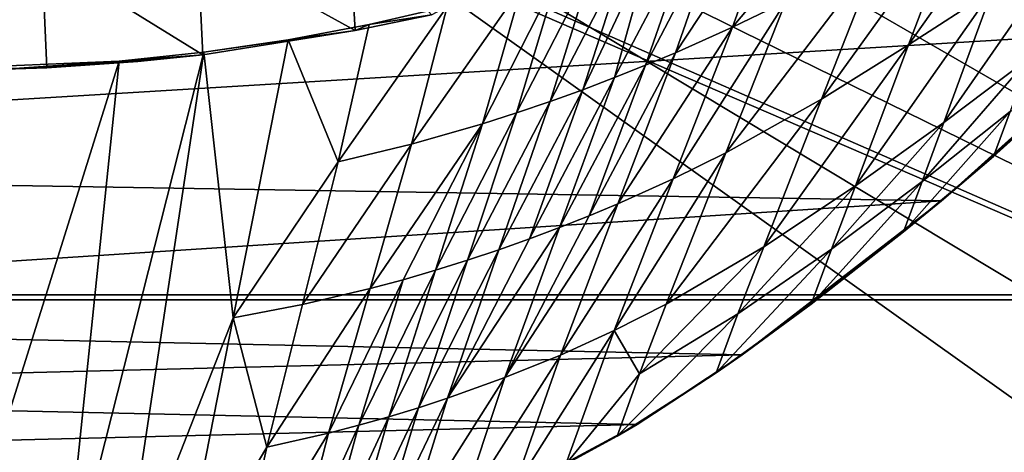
# Model space of a CAD drawing. Header units: metres. Extents: x -1004 to 0, y -808 to 0.
# Tile 86 of 122: x -394 to -219, y -222 to -145. Entities that reach past the tile are written whole.
import ezdxf

# ---------------------------------------------------------------- set-up
doc = ezdxf.new("R2010")
doc.units = ezdxf.units.M

msp = doc.modelspace()

# ---------------------------------------------------------------- linework, layer by layer
at = {"layer": 'top'}
for points in [[(-594.247375, -171.585114, 661.909546), (-196.308548, -147.470947, 662.541565), (-531.962463, -59.26767, 664.851257)], [(-196.308548, -147.470947, 662.541565), (-191.884094, -88.40519, 664.088562), (-531.962463, -59.26767, 664.851257)], [(-220.697571, -140.018784, 525.43927), (-235.636978, -149.734512, 511.679871), (-212.074219, -116.441025, 474.098572)], [(-235.636978, -149.734512, 511.679871), (-226.139175, -124.600067, 453.527283), (-212.074219, -116.441025, 474.098572)], [(-268.853699, -126.936325, 320.339417), (-258.516846, -122.654999, 331.208344), (-277.294708, -151.106461, 397.275604)], [(-277.294708, -151.106461, 397.275604), (-258.516846, -122.654999, 331.208344), (-267.085266, -146.541382, 405.423553)], [(-267.085266, -146.541382, 405.423553), (-258.516846, -122.654999, 331.208344), (-252.857254, -129.519943, 378.431458)], [(-235.636978, -149.734512, 511.679871), (-251.187073, -159.420471, 498.1828), (-226.139175, -124.600067, 453.527283)], [(-251.187073, -159.420471, 498.1828), (-240.855148, -133.044434, 433.242493), (-226.139175, -124.600067, 453.527283)], [(-362.65152, -131.612823, 256.087219), (-335.602631, -127.759003, 261.909271), (-334.486603, -147.170731, 265.484619)], [(-335.602631, -127.759003, 261.909271), (-320.848877, -144.340042, 267.085724), (-334.486603, -147.170731, 265.484619)], [(-274.164886, -129.010269, 315.341614), (-268.853699, -126.936325, 320.339417), (-282.651886, -153.352249, 393.428741)], [(-282.651886, -153.352249, 393.428741), (-268.853699, -126.936325, 320.339417), (-277.294708, -151.106461, 397.275604)], [(-281.58197, -131.760941, 308.949493), (-274.164886, -129.010269, 315.341614), (-288.171051, -155.559418, 389.738251)], [(-288.171051, -155.559418, 389.738251), (-274.164886, -129.010269, 315.341614), (-282.651886, -153.352249, 393.428741)], [(-257.581085, -141.950699, 414.153442), (-267.085266, -146.541382, 405.423553), (-252.857254, -129.519943, 378.431458)], [(-390.462463, -133.661896, 253.394547), (-362.65152, -131.612823, 256.087219), (-361.70752, -151.482071, 259.95639)], [(-362.65152, -131.612823, 256.087219), (-334.486603, -147.170731, 265.484619), (-361.70752, -151.482071, 259.95639)], [(-285.968109, -133.307892, 305.463562), (-281.58197, -131.760941, 308.949493), (-293.847321, -157.717575, 386.20813)], [(-293.847321, -157.717575, 386.20813), (-281.58197, -131.760941, 308.949493), (-288.171051, -155.559418, 389.738251)], [(-220.697571, -140.018784, 525.43927), (-206.373169, -130.540009, 539.489563), (-229.320923, -163.596527, 576.779968)], [(-206.373169, -130.540009, 539.489563), (-214.077515, -152.068741, 583.932983), (-229.320923, -163.596527, 576.779968)], [(-292.034332, -135.351196, 300.969238), (-285.968109, -133.307892, 305.463562), (-299.675751, -159.816452, 382.842499)], [(-299.675751, -159.816452, 382.842499), (-285.968109, -133.307892, 305.463562), (-293.847321, -157.717575, 386.20813)], [(-251.187073, -159.420471, 498.1828), (-268.271698, -168.992706, 485.511444), (-240.855148, -133.044434, 433.242493)], [(-268.271698, -168.992706, 485.511444), (-257.581085, -141.950699, 414.153442), (-240.855148, -133.044434, 433.242493)], [(-418.364258, -133.888443, 253.016449), (-390.462463, -133.661896, 253.394547), (-417.660858, -154.146637, 256.569244)], [(-417.660858, -154.146637, 256.569244), (-390.462463, -133.661896, 253.394547), (-389.556183, -153.841599, 256.956024)], [(-390.462463, -133.661896, 253.394547), (-361.70752, -151.482071, 259.95639), (-389.556183, -153.841599, 256.956024)], [(-298.282776, -137.34053, 296.705292), (-292.034332, -135.351196, 300.969238), (-305.651062, -161.845917, 379.645752)], [(-305.651062, -161.845917, 379.645752), (-292.034332, -135.351196, 300.969238), (-299.675751, -159.816452, 382.842499)], [(-304.706329, -139.264771, 292.67749), (-298.282776, -137.34053, 296.705292), (-311.7677, -163.796173, 376.622467)], [(-311.7677, -163.796173, 376.622467), (-298.282776, -137.34053, 296.705292), (-305.651062, -161.845917, 379.645752)], [(-318.046661, -142.872925, 285.35437), (-304.706329, -139.264771, 292.67749), (-324.400024, -167.423355, 371.116028)], [(-324.400024, -167.423355, 371.116028), (-304.706329, -139.264771, 292.67749), (-311.7677, -163.796173, 376.622467)], [(-229.320923, -163.596527, 576.779968), (-245.134796, -174.868958, 569.832458), (-220.697571, -140.018784, 525.43927)], [(-245.134796, -174.868958, 569.832458), (-235.636978, -149.734512, 511.679871), (-220.697571, -140.018784, 525.43927)], [(-268.271698, -168.992706, 485.511444), (-277.65741, -173.636124, 479.710083), (-257.581085, -141.950699, 414.153442)], [(-277.65741, -173.636124, 479.710083), (-267.085266, -146.541382, 405.423553), (-257.581085, -141.950699, 414.153442)], [(-331.990295, -146.086685, 279.045288), (-318.046661, -142.872925, 285.35437), (-337.517853, -170.628036, 366.363953)], [(-337.517853, -170.628036, 366.363953), (-318.046661, -142.872925, 285.35437), (-324.400024, -167.423355, 371.116028)], [(-318.046661, -142.872925, 285.35437), (-331.990295, -146.086685, 279.045288), (-320.848877, -144.340042, 267.085724)], [(-320.848877, -144.340042, 267.085724), (-331.990295, -146.086685, 279.045288), (-334.486603, -147.170731, 265.484619)], [(-229.7612, -177.557999, 661.75354), (-196.308548, -147.470947, 662.541565), (-594.247375, -171.585114, 661.909546)], [(-334.486603, -147.170731, 265.484619), (-361.534515, -151.034119, 269.596375), (-361.70752, -151.482071, 259.95639)], [(-334.486603, -147.170731, 265.484619), (-346.455231, -148.818436, 273.79599), (-361.534515, -151.034119, 269.596375)], [(-346.455231, -148.818436, 273.79599), (-331.990295, -146.086685, 279.045288), (-337.517853, -170.628036, 366.363953)], [(-331.990295, -146.086685, 279.045288), (-346.455231, -148.818436, 273.79599), (-334.486603, -147.170731, 265.484619)], [(-277.65741, -173.636124, 479.710083), (-287.564789, -178.109467, 474.292084), (-267.085266, -146.541382, 405.423553)], [(-287.564789, -178.109467, 474.292084), (-277.294708, -151.106461, 397.275604), (-267.085266, -146.541382, 405.423553)], [(-229.7612, -177.557999, 661.75354), (-204.886765, -155.62587, 628.364929), (-196.308548, -147.470947, 662.541565)], [(-361.534515, -151.034119, 269.596375), (-346.455231, -148.818436, 273.79599), (-356.24649, -198.476288, 451.07196)], [(-346.455231, -148.818436, 273.79599), (-337.517853, -170.628036, 366.363953), (-356.24649, -198.476288, 451.07196)], [(-376.390991, -249.726334, 628.364929), (-386.80661, -250.868378, 628.364929), (-361.534515, -151.034119, 269.596375)], [(-361.534515, -151.034119, 269.596375), (-386.80661, -250.868378, 628.364929), (-376.64209, -152.629639, 266.606384)], [(-361.534515, -151.034119, 269.596375), (-376.64209, -152.629639, 266.606384), (-361.70752, -151.482071, 259.95639)], [(-356.24649, -198.476288, 451.07196), (-376.390991, -249.726334, 628.364929), (-361.534515, -151.034119, 269.596375)], [(-287.564789, -178.109467, 474.292084), (-292.705048, -180.265274, 471.733063), (-277.294708, -151.106461, 397.275604)], [(-292.705048, -180.265274, 471.733063), (-282.651886, -153.352249, 393.428741), (-277.294708, -151.106461, 397.275604)], [(-245.134796, -174.868958, 569.832458), (-261.519012, -185.796509, 563.123108), (-235.636978, -149.734512, 511.679871)], [(-261.519012, -185.796509, 563.123108), (-251.187073, -159.420471, 498.1828), (-235.636978, -149.734512, 511.679871)], [(-376.64209, -152.629639, 266.606384), (-407.738159, -251.781006, 628.364929), (-407.743011, -153.945282, 264.157867)], [(-376.64209, -152.629639, 266.606384), (-407.743011, -153.945282, 264.157867), (-396.987854, -154.023972, 259.044495)], [(-386.80661, -250.868378, 628.364929), (-407.738159, -251.781006, 628.364929), (-376.64209, -152.629639, 266.606384)], [(-376.64209, -152.629639, 266.606384), (-396.987854, -154.023972, 259.044495), (-373.298859, -152.689178, 259.044342)], [(-373.298859, -152.689178, 259.044342), (-396.987854, -154.023972, 259.044495), (-389.556183, -153.841599, 256.956024)], [(-389.556183, -153.841599, 256.956024), (-361.70752, -151.482071, 259.95639), (-373.298859, -152.689178, 259.044342)], [(-361.70752, -151.482071, 259.95639), (-376.64209, -152.629639, 266.606384), (-373.298859, -152.689178, 259.044342)], [(-217.518082, -161.5979, 606.151123), (-233.187958, -174.116196, 602.526611), (-214.077515, -152.068741, 583.932983)], [(-214.077515, -152.068741, 583.932983), (-233.187958, -174.116196, 602.526611), (-229.320923, -163.596527, 576.779968)], [(-396.987854, -154.023972, 259.044495), (-417.660858, -154.146637, 256.569244), (-389.556183, -153.841599, 256.956024)], [(-288.171051, -155.559418, 389.738251), (-282.651886, -153.352249, 393.428741), (-297.964905, -182.358246, 469.277496)], [(-282.651886, -153.352249, 393.428741), (-292.705048, -180.265274, 471.733063), (-297.964905, -182.358246, 469.277496)], [(-297.964905, -182.358246, 469.277496), (-303.340729, -184.381866, 466.928101), (-288.171051, -155.559418, 389.738251)], [(-303.340729, -184.381866, 466.928101), (-293.847321, -157.717575, 386.20813), (-288.171051, -155.559418, 389.738251)], [(-229.7612, -177.557999, 661.75354), (-220.464706, -169.644821, 628.364929), (-204.886765, -155.62587, 628.364929)], [(-204.886765, -155.62587, 628.364929), (-220.464706, -169.644821, 628.364929), (-217.518082, -161.5979, 606.151123)], [(-299.675751, -159.816452, 382.842499), (-293.847321, -157.717575, 386.20813), (-308.828735, -186.329651, 464.687714)], [(-293.847321, -157.717575, 386.20813), (-303.340729, -184.381866, 466.928101), (-308.828735, -186.329651, 464.687714)], [(-308.828735, -186.329651, 464.687714), (-314.425079, -188.19519, 462.559357), (-299.675751, -159.816452, 382.842499)], [(-314.425079, -188.19519, 462.559357), (-305.651062, -161.845917, 379.645752), (-299.675751, -159.816452, 382.842499)], [(-261.519012, -185.796509, 563.123108), (-278.96228, -196.034698, 556.869385), (-251.187073, -159.420471, 498.1828)], [(-278.96228, -196.034698, 556.869385), (-268.271698, -168.992706, 485.511444), (-251.187073, -159.420471, 498.1828)], [(-220.464706, -169.644821, 628.364929), (-236.521408, -183.112808, 628.364929), (-217.518082, -161.5979, 606.151123)], [(-217.518082, -161.5979, 606.151123), (-236.521408, -183.112808, 628.364929), (-233.187958, -174.116196, 602.526611)], [(-311.7677, -163.796173, 376.622467), (-305.651062, -161.845917, 379.645752), (-320.125671, -189.972321, 460.546112)], [(-305.651062, -161.845917, 379.645752), (-314.425079, -188.19519, 462.559357), (-320.125671, -189.972321, 460.546112)], [(-324.400024, -167.423355, 371.116028), (-311.7677, -163.796173, 376.622467), (-331.821442, -193.238998, 456.878143)], [(-331.821442, -193.238998, 456.878143), (-311.7677, -163.796173, 376.622467), (-325.926025, -191.65538, 458.651245)], [(-311.7677, -163.796173, 376.622467), (-320.125671, -189.972321, 460.546112), (-325.926025, -191.65538, 458.651245)], [(-233.187958, -174.116196, 602.526611), (-249.386047, -186.188202, 599.027466), (-229.320923, -163.596527, 576.779968)], [(-229.320923, -163.596527, 576.779968), (-249.386047, -186.188202, 599.027466), (-245.134796, -174.868958, 569.832458)], [(-337.517853, -170.628036, 366.363953), (-324.400024, -167.423355, 371.116028), (-343.876801, -196.086746, 453.71109)], [(-343.876801, -196.086746, 453.71109), (-324.400024, -167.423355, 371.116028), (-331.821442, -193.238998, 456.878143)], [(-278.96228, -196.034698, 556.869385), (-288.229553, -200.730835, 553.996582), (-268.271698, -168.992706, 485.511444)], [(-288.229553, -200.730835, 553.996582), (-277.65741, -173.636124, 479.710083), (-268.271698, -168.992706, 485.511444)], [(-236.521408, -183.112808, 628.364929), (-220.464706, -169.644821, 628.364929), (-229.7612, -177.557999, 661.75354)], [(-558.485962, -198.901932, 661.194153), (-229.7612, -177.557999, 661.75354), (-594.247375, -171.585114, 661.909546)], [(-356.24649, -198.476288, 451.07196), (-337.517853, -170.628036, 366.363953), (-343.876801, -196.086746, 453.71109)], [(-288.229553, -200.730835, 553.996582), (-297.834869, -205.112473, 551.308533), (-277.65741, -173.636124, 479.710083)], [(-297.834869, -205.112473, 551.308533), (-287.564789, -178.109467, 474.292084), (-277.65741, -173.636124, 479.710083)], [(-249.386047, -186.188202, 599.027466), (-266.10614, -197.781754, 595.6875), (-245.134796, -174.868958, 569.832458)], [(-245.134796, -174.868958, 569.832458), (-266.10614, -197.781754, 595.6875), (-261.519012, -185.796509, 563.123108)], [(-236.521408, -183.112808, 628.364929), (-253.040115, -196.009888, 628.364929), (-233.187958, -174.116196, 602.526611)], [(-233.187958, -174.116196, 602.526611), (-253.040115, -196.009888, 628.364929), (-249.386047, -186.188202, 599.027466)], [(-265.374725, -205.054779, 661.033325), (-229.7612, -177.557999, 661.75354), (-558.485962, -198.901932, 661.194153)], [(-265.374725, -205.054779, 661.033325), (-236.521408, -183.112808, 628.364929), (-229.7612, -177.557999, 661.75354)], [(-297.834869, -205.112473, 551.308533), (-307.758789, -209.157074, 548.816711), (-287.564789, -178.109467, 474.292084)], [(-307.758789, -209.157074, 548.816711), (-292.705048, -180.265274, 471.733063), (-287.564789, -178.109467, 474.292084)], [(-297.964905, -182.358246, 469.277496), (-292.705048, -180.265274, 471.733063), (-307.758789, -209.157074, 548.816711)], [(-307.758789, -209.157074, 548.816711), (-317.98175, -212.84285, 546.532959), (-297.964905, -182.358246, 469.277496)], [(-317.98175, -212.84285, 546.532959), (-303.340729, -184.381866, 466.928101), (-297.964905, -182.358246, 469.277496)], [(-308.828735, -186.329651, 464.687714), (-303.340729, -184.381866, 466.928101), (-317.98175, -212.84285, 546.532959)], [(-253.040115, -196.009888, 628.364929), (-236.521408, -183.112808, 628.364929), (-265.374725, -205.054779, 661.033325)], [(-317.98175, -212.84285, 546.532959), (-323.199097, -214.544464, 545.472961), (-308.828735, -186.329651, 464.687714)], [(-323.199097, -214.544464, 545.472961), (-314.425079, -188.19519, 462.559357), (-308.828735, -186.329651, 464.687714)], [(-266.10614, -197.781754, 595.6875), (-283.686127, -208.465439, 592.59137), (-261.519012, -185.796509, 563.123108)], [(-261.519012, -185.796509, 563.123108), (-283.686127, -208.465439, 592.59137), (-278.96228, -196.034698, 556.869385)], [(-253.040115, -196.009888, 628.364929), (-269.998688, -208.323685, 628.364929), (-249.386047, -186.188202, 599.027466)], [(-249.386047, -186.188202, 599.027466), (-269.998688, -208.323685, 628.364929), (-266.10614, -197.781754, 595.6875)], [(-320.125671, -189.972321, 460.546112), (-314.425079, -188.19519, 462.559357), (-328.483612, -216.148453, 544.469727)], [(-314.425079, -188.19519, 462.559357), (-323.199097, -214.544464, 545.472961), (-328.483612, -216.148453, 544.469727)], [(-333.832489, -217.652527, 543.524902), (-339.242859, -219.054657, 542.640259), (-325.926025, -191.65538, 458.651245)], [(-339.242859, -219.054657, 542.640259), (-331.821442, -193.238998, 456.878143), (-325.926025, -191.65538, 458.651245)], [(-325.926025, -191.65538, 458.651245), (-320.125671, -189.972321, 460.546112), (-333.832489, -217.652527, 543.524902)], [(-320.125671, -189.972321, 460.546112), (-328.483612, -216.148453, 544.469727), (-333.832489, -217.652527, 543.524902)], [(-343.876801, -196.086746, 453.71109), (-331.821442, -193.238998, 456.878143), (-350.235718, -221.545441, 541.058167)], [(-331.821442, -193.238998, 456.878143), (-339.242859, -219.054657, 542.640259), (-350.235718, -221.545441, 541.058167)], [(-343.876801, -196.086746, 453.71109), (-350.235718, -221.545441, 541.058167), (-356.24649, -198.476288, 451.07196)], [(-283.686127, -208.465439, 592.59137), (-288.229553, -200.730835, 553.996582), (-278.96228, -196.034698, 556.869385)], [(-269.998688, -208.323685, 628.364929), (-253.040115, -196.009888, 628.364929), (-265.374725, -205.054779, 661.033325)], [(-366.035156, -248.130508, 628.364929), (-376.390991, -249.726334, 628.364929), (-356.24649, -198.476288, 451.07196)], [(-350.235718, -221.545441, 541.058167), (-366.035156, -248.130508, 628.364929), (-356.24649, -198.476288, 451.07196)], [(-269.998688, -208.323685, 628.364929), (-287.664154, -219.587906, 628.364929), (-266.10614, -197.781754, 595.6875)], [(-266.10614, -197.781754, 595.6875), (-287.664154, -219.587906, 628.364929), (-283.686127, -208.465439, 592.59137)], [(-540.131531, -211.915665, 660.853333), (-265.374725, -205.054779, 661.033325), (-558.485962, -198.901932, 661.194153)], [(-296.848663, -224.631653, 628.364929), (-306.244751, -229.269318, 628.364929), (-288.229553, -200.730835, 553.996582)], [(-288.229553, -200.730835, 553.996582), (-306.244751, -229.269318, 628.364929), (-297.834869, -205.112473, 551.308533)], [(-283.686127, -208.465439, 592.59137), (-296.848663, -224.631653, 628.364929), (-288.229553, -200.730835, 553.996582)], [(-284.117157, -217.49707, 660.707458), (-265.374725, -205.054779, 661.033325), (-540.131531, -211.915665, 660.853333)], [(-306.244751, -229.269318, 628.364929), (-315.83429, -233.492493, 628.364929), (-297.834869, -205.112473, 551.308533)], [(-297.834869, -205.112473, 551.308533), (-315.83429, -233.492493, 628.364929), (-307.758789, -209.157074, 548.816711)], [(-269.998688, -208.323685, 628.364929), (-265.374725, -205.054779, 661.033325), (-284.117157, -217.49707, 660.707458)], [(-315.83429, -233.492493, 628.364929), (-325.59903, -237.293045, 628.364929), (-307.758789, -209.157074, 548.816711)], [(-307.758789, -209.157074, 548.816711), (-325.59903, -237.293045, 628.364929), (-317.98175, -212.84285, 546.532959)], [(-287.664154, -219.587906, 628.364929), (-296.848663, -224.631653, 628.364929), (-283.686127, -208.465439, 592.59137)], [(-287.664154, -219.587906, 628.364929), (-269.998688, -208.323685, 628.364929), (-284.117157, -217.49707, 660.707458)], [(-520.812561, -223.441391, 660.551514), (-284.117157, -217.49707, 660.707458), (-540.131531, -211.915665, 660.853333)], [(-330.541382, -239.032288, 628.364929), (-335.52066, -240.662857, 628.364929), (-323.199097, -214.544464, 545.472961)], [(-323.199097, -214.544464, 545.472961), (-335.52066, -240.662857, 628.364929), (-328.483612, -216.148453, 544.469727)], [(-325.59903, -237.293045, 628.364929), (-330.541382, -239.032288, 628.364929), (-317.98175, -212.84285, 546.532959)], [(-317.98175, -212.84285, 546.532959), (-330.541382, -239.032288, 628.364929), (-323.199097, -214.544464, 545.472961)], [(-335.52066, -240.662857, 628.364929), (-340.534454, -242.18396, 628.364929), (-328.483612, -216.148453, 544.469727)], [(-328.483612, -216.148453, 544.469727), (-340.534454, -242.18396, 628.364929), (-333.832489, -217.652527, 543.524902)], [(-303.921326, -228.169846, 660.427917), (-284.117157, -217.49707, 660.707458), (-520.812561, -223.441391, 660.551514)], [(-340.534454, -242.18396, 628.364929), (-345.580353, -243.595032, 628.364929), (-333.832489, -217.652527, 543.524902)], [(-333.832489, -217.652527, 543.524902), (-345.580353, -243.595032, 628.364929), (-339.242859, -219.054657, 542.640259)], [(-287.664154, -219.587906, 628.364929), (-284.117157, -217.49707, 660.707458), (-303.921326, -228.169846, 660.427917)], [(-345.580353, -243.595032, 628.364929), (-355.758484, -246.085342, 628.364929), (-339.242859, -219.054657, 542.640259)], [(-339.242859, -219.054657, 542.640259), (-355.758484, -246.085342, 628.364929), (-350.235718, -221.545441, 541.058167)], [(-296.848663, -224.631653, 628.364929), (-287.664154, -219.587906, 628.364929), (-303.921326, -228.169846, 660.427917)], [(-355.758484, -246.085342, 628.364929), (-366.035156, -248.130508, 628.364929), (-350.235718, -221.545441, 541.058167)]]:
    msp.add_3dface(points, dxfattribs=at)
at = {"layer": 'top0123411'}
for points in [[(-10, -10, 90), (-502.018646, -625.846375, 90), (-994.037292, -10, 90)], [(-494.003571, -626.560364, 90), (-502.018646, -625.846375, 90), (-10, -10, 90)], [(-485.779327, -628.854126, 90), (-494.003571, -626.560364, 90), (-10, -10, 90)], [(-477.800262, -632.855408, 90), (-485.779327, -628.854126, 90), (-10, -10, 90)], [(-10, -10, 90), (-470.61264, -638.481506, 90), (-477.800262, -632.855408, 90)], [(-217.024689, -763.271118, 90), (-470.61264, -638.481506, 90), (-10, -10, 90)], [(-211.891357, -69.16288, 118.815819), (-261.255157, -72.276657, 118.761467), (-70.201569, -166.471344, 117.117294)], [(-261.255157, -72.276657, 118.761467), (-310.910522, -74.838074, 118.716759), (-67.634972, -207.468338, 116.401688)], [(-70.201569, -166.471344, 117.117294), (-261.255157, -72.276657, 118.761467), (-67.634972, -207.468338, 116.401688)], [(-310.910522, -74.838074, 118.716759), (-357.917725, -76.72718, 118.683784), (-65.746979, -245.352539, 115.740417)], [(-67.634972, -207.468338, 116.401688), (-310.910522, -74.838074, 118.716759), (-65.746979, -245.352539, 115.740417)], [(-65.746979, -245.352539, 115.740417), (-357.917725, -76.72718, 118.683784), (-406.245697, -78.120522, 118.659462)], [(-406.245697, -78.120522, 118.659462), (-490.16217, -606.131226, 109.443001), (-63.32338, -322.340668, 114.396584)], [(-63.32338, -322.340668, 114.396584), (-64.29863, -283.87738, 115.067963), (-406.245697, -78.120522, 118.659462)], [(-64.29863, -283.87738, 115.067963), (-65.746979, -245.352539, 115.740417), (-406.245697, -78.120522, 118.659462)]]:
    msp.add_3dface(points, dxfattribs=at)
at = {"layer": 'top0123412'}
for points in [[(-183.245575, -194.333847, 2169.999756), (-102.243904, -155.042709, 2143.80835), (-502.018646, -55.05748, 2077.158447)], [(-102.243904, -155.042709, 2143.80835), (-85.585182, -133.331024, 2129.335449), (-502.018646, -55.05748, 2077.158447)], [(-502.018646, -55.05748, 2077.158447), (-502.018646, -194.333847, 2169.999756), (-183.245575, -194.333847, 2169.999756)], [(-502.018646, -195.279739, 2167.143799), (-502.018646, -57.672649, 2075.415039), (-183.245575, -195.279739, 2167.143799)], [(-502.018646, -57.672649, 2075.415039), (-104.076797, -156.881226, 2141.547363), (-183.245575, -195.279739, 2167.143799)], [(-87.78051, -135.641296, 2127.388916), (-104.076797, -156.881226, 2141.547363), (-502.018646, -57.672649, 2075.415039)], [(-502.018646, -194.333847, 2169.999756), (-820.791748, -631.100647, 2169.999756), (-183.245575, -631.100647, 2169.999756)], [(-183.245575, -194.333847, 2169.999756), (-502.018646, -194.333847, 2169.999756), (-183.245575, -631.100647, 2169.999756)], [(-183.245575, -630.385498, 2167.143799), (-820.791748, -630.385498, 2167.143799), (-502.018646, -195.279739, 2167.143799)], [(-183.245575, -195.279739, 2167.143799), (-183.245575, -630.385498, 2167.143799), (-502.018646, -195.279739, 2167.143799)]]:
    msp.add_3dface(points, dxfattribs=at)

doc.saveas('drawing.dxf')
